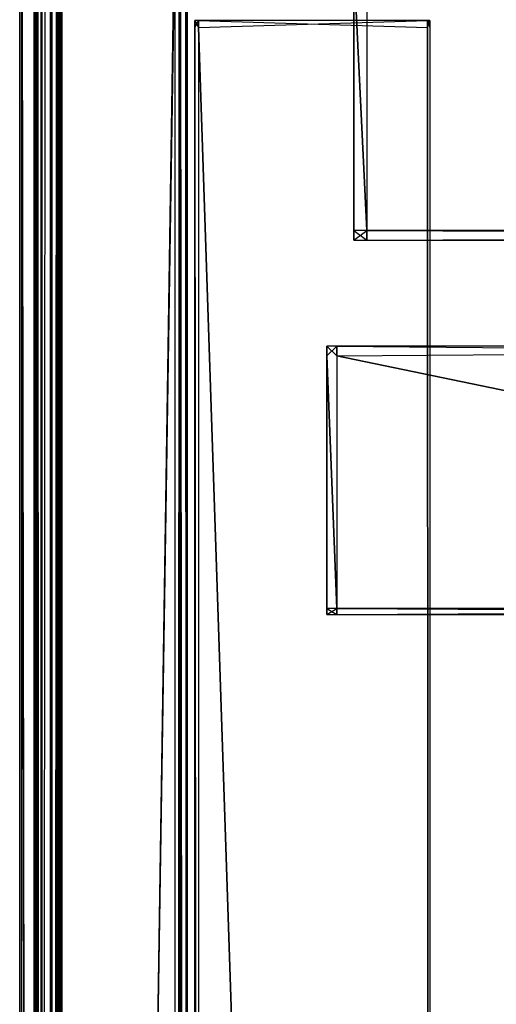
# Model space of a CAD drawing. Extents: x 0 to 0.8, y -0.501 to 0.
# Tile 43 of 114: x 0 to 0.031, y -0.096 to -0.032. Entities that reach past the tile are written whole.
import ezdxf

# ---------------------------------------------------------------- set-up
doc = ezdxf.new("R2010")
doc.units = 0
for name, color, linetype in [('L10_KORPUS1_4___REPLACEMTFOREMP', 7, 'CONTINUOUS'), ('L11_KORPUS1_3___REPLACEMTFOREMP', 7, 'CONTINUOUS'), ('L14_KORPUS1_0___REPLACEMTFOREMP', 7, 'CONTINUOUS'), ('L3_ABDECKPL_0___REPLACEMTFOREMP', 7, 'CONTINUOUS'), ('L4_KORPUS2_5___REPLACEMTFOREMPT', 7, 'CONTINUOUS'), ('L6_KORPUS2_4___REPLACEMTFOREMPT', 7, 'CONTINUOUS'), ('L9_KORPUS2_0___REPLACEMTFOREMPT', 7, 'CONTINUOUS')]:
    doc.layers.add(name, color=color, linetype=linetype)

msp = doc.modelspace()

# ---------------------------------------------------------------- linework, layer by layer
at = {"layer": 'L10_KORPUS1_4___REPLACEMTFOREMP', "color": 8}
for points, invisible_edges in [([(0.00209, -0.499672, 0.007298), (0.002424, -0.021754, 0.006963), (0.002424, -0.499811, 0.006963), (0.00209, -0.499672, 0.007298)], 13), ([(0.002424, -0.021754, 0.006963), (0.00209, -0.499672, 0.007298), (0.00209, -0.021893, 0.007298), (0.002424, -0.021754, 0.006963)], 14), ([(0.0025, -0.499842, 0.006887), (0.002424, -0.021754, 0.006963), (0.0025, -0.021723, 0.006887), (0.0025, -0.499842, 0.006887)], 14), ([(0.002424, -0.021754, 0.006963), (0.0025, -0.499842, 0.006887), (0.002424, -0.499811, 0.006963), (0.002424, -0.021754, 0.006963)], 13), ([(0.0025, -0.021777, 0.59039), (0.002424, -0.499763, 0.590314), (0.0025, -0.499794, 0.59039), (0.0025, -0.021777, 0.59039)], 13), ([(0.002424, -0.499763, 0.590314), (0.0025, -0.021777, 0.59039), (0.002424, -0.021809, 0.590314), (0.002424, -0.499763, 0.590314)], 14), ([(0.0025, -0.021723, 0.006887), (0.002746, -0.499842, 0.006887), (0.0025, -0.499842, 0.006887), (0.0025, -0.021723, 0.006887)], 13), ([(0.002746, -0.499842, 0.006887), (0.0025, -0.021723, 0.006887), (0.002746, -0.021723, 0.006887), (0.002746, -0.499842, 0.006887)], 14), ([(0.002746, -0.499794, 0.59039), (0.0025, -0.021777, 0.59039), (0.0025, -0.499794, 0.59039), (0.002746, -0.499794, 0.59039)], 13), ([(0.0025, -0.021777, 0.59039), (0.002746, -0.499794, 0.59039), (0.002746, -0.021777, 0.59039), (0.0025, -0.021777, 0.59039)], 14), ([(0.010115, -0.025325, 0.006887), (0.002746, -0.499842, 0.006887), (0.002746, -0.021723, 0.006887), (0.010115, -0.025325, 0.006887)], 13), ([(0.002746, -0.499794, 0.59039), (0.010115, -0.02538, 0.59039), (0.002746, -0.021777, 0.59039), (0.002746, -0.499794, 0.59039)], 13), ([(0.002, -0.499635, 0.007387), (0.00209, -0.021893, 0.007298), (0.00209, -0.499672, 0.007298), (0.002, -0.499635, 0.007387)], 13), ([(0.00209, -0.021893, 0.007298), (0.002, -0.499635, 0.007387), (0.002, -0.02193, 0.007387), (0.00209, -0.021893, 0.007298)], 14), ([(0.002, -0.02193, 0.007509), (0.002, -0.499635, 0.007387), (0.002, -0.499635, 0.007509), (0.002, -0.02193, 0.007509)], 13), ([(0.002, -0.499635, 0.007387), (0.002, -0.02193, 0.007509), (0.002, -0.02193, 0.007387), (0.002, -0.499635, 0.007387)], 14), ([(0.002, -0.499635, 0.007509), (0.002, -0.499588, 0.589768), (0.002, -0.02193, 0.007509), (0.002, -0.499635, 0.007509)], 13), ([(0.002, -0.02193, 0.007509), (0.002, -0.499588, 0.589768), (0.002, -0.021984, 0.589768), (0.002, -0.02193, 0.007509)], 10), ([(0.00209, -0.021947, 0.58998), (0.002, -0.499588, 0.58989), (0.00209, -0.499625, 0.58998), (0.00209, -0.021947, 0.58998)], 13), ([(0.002, -0.499588, 0.58989), (0.00209, -0.021947, 0.58998), (0.002, -0.021984, 0.58989), (0.002, -0.499588, 0.58989)], 14), ([(0.002, -0.021984, 0.58989), (0.002, -0.499588, 0.589768), (0.002, -0.499588, 0.58989), (0.002, -0.021984, 0.58989)], 13), ([(0.002, -0.499588, 0.589768), (0.002, -0.021984, 0.58989), (0.002, -0.021984, 0.589768), (0.002, -0.499588, 0.589768)], 14), ([(0.002424, -0.021809, 0.590314), (0.00209, -0.499625, 0.58998), (0.002424, -0.499763, 0.590314), (0.002424, -0.021809, 0.590314)], 13), ([(0.00209, -0.499625, 0.58998), (0.002424, -0.021809, 0.590314), (0.00209, -0.021947, 0.58998), (0.00209, -0.499625, 0.58998)], 14), ([(0.002746, -0.499842, 0.006887), (0.010115, -0.025325, 0.006887), (0.010115, -0.499842, 0.006887), (0.002746, -0.499842, 0.006887)], 14), ([(0.010115, -0.02538, 0.59039), (0.002746, -0.499794, 0.59039), (0.010115, -0.499794, 0.59039), (0.010115, -0.02538, 0.59039)], 14), ([(0.010399, -0.025325, 0.006887), (0.010115, -0.499842, 0.006887), (0.010115, -0.025325, 0.006887), (0.010399, -0.025325, 0.006887)], 13), ([(0.010115, -0.499842, 0.006887), (0.010399, -0.025325, 0.006887), (0.010399, -0.499842, 0.006887), (0.010115, -0.499842, 0.006887)], 14), ([(0.010115, -0.499794, 0.59039), (0.010399, -0.02538, 0.59039), (0.010115, -0.02538, 0.59039), (0.010115, -0.499794, 0.59039)], 13), ([(0.010399, -0.02538, 0.59039), (0.010115, -0.499794, 0.59039), (0.010399, -0.499794, 0.59039), (0.010399, -0.02538, 0.59039)], 14), ([(0.010479, -0.025358, 0.006967), (0.010399, -0.499842, 0.006887), (0.010399, -0.025325, 0.006887), (0.010479, -0.025358, 0.006967)], 13), ([(0.010399, -0.499842, 0.006887), (0.010479, -0.025358, 0.006967), (0.010479, -0.499809, 0.006967), (0.010399, -0.499842, 0.006887)], 14), ([(0.010479, -0.499761, 0.59031), (0.010399, -0.02538, 0.59039), (0.010399, -0.499794, 0.59039), (0.010479, -0.499761, 0.59031)], 13), ([(0.010399, -0.02538, 0.59039), (0.010479, -0.499761, 0.59031), (0.010479, -0.025413, 0.59031), (0.010399, -0.02538, 0.59039)], 14), ([(0.010479, -0.025358, 0.006967), (0.010828, -0.499665, 0.007316), (0.010479, -0.499809, 0.006967), (0.010479, -0.025358, 0.006967)], 13), ([(0.010828, -0.499665, 0.007316), (0.010479, -0.025358, 0.006967), (0.010828, -0.025503, 0.007316), (0.010828, -0.499665, 0.007316)], 14), ([(0.010828, -0.499617, 0.589961), (0.010479, -0.025413, 0.59031), (0.010479, -0.499761, 0.59031), (0.010828, -0.499617, 0.589961)], 13), ([(0.010479, -0.025413, 0.59031), (0.010828, -0.499617, 0.589961), (0.010828, -0.025557, 0.589961), (0.010479, -0.025413, 0.59031)], 14), ([(0.010828, -0.025503, 0.007316), (0.010899, -0.499635, 0.007387), (0.010828, -0.499665, 0.007316), (0.010828, -0.025503, 0.007316)], 13), ([(0.010899, -0.499635, 0.007387), (0.010828, -0.025503, 0.007316), (0.010899, -0.025532, 0.007387), (0.010899, -0.499635, 0.007387)], 14), ([(0.010899, -0.499588, 0.58989), (0.010828, -0.025557, 0.589961), (0.010828, -0.499617, 0.589961), (0.010899, -0.499588, 0.58989)], 13), ([(0.010828, -0.025557, 0.589961), (0.010899, -0.499588, 0.58989), (0.010899, -0.025586, 0.58989), (0.010828, -0.025557, 0.589961)], 14), ([(0.010899, -0.499635, 0.007387), (0.010899, -0.025532, 0.007606), (0.010899, -0.499635, 0.007606), (0.010899, -0.499635, 0.007387)], 13), ([(0.010899, -0.025532, 0.007606), (0.010899, -0.499635, 0.007387), (0.010899, -0.025532, 0.007387), (0.010899, -0.025532, 0.007606)], 14), ([(0.010899, -0.499588, 0.589671), (0.010899, -0.499635, 0.007606), (0.010899, -0.025532, 0.007606), (0.010899, -0.499588, 0.589671)], 13), ([(0.010899, -0.499588, 0.589671), (0.010899, -0.025532, 0.007606), (0.010899, -0.025586, 0.589671), (0.010899, -0.499588, 0.589671)], 10), ([(0.010899, -0.499588, 0.589671), (0.010899, -0.025586, 0.58989), (0.010899, -0.499588, 0.58989), (0.010899, -0.499588, 0.589671)], 13), ([(0.010899, -0.025586, 0.58989), (0.010899, -0.499588, 0.589671), (0.010899, -0.025586, 0.589671), (0.010899, -0.025586, 0.58989)], 14)]:
    msp.add_3dface(points, dxfattribs=dict(at, invisible_edges=invisible_edges))
at = {"layer": 'L11_KORPUS1_3___REPLACEMTFOREMP', "color": 8}
for points, invisible_edges in [([(0.011408, -0.032468, 0.007256), (0.011408, -0.032923, 0.006884), (0.011408, -0.032923, 0.007256), (0.011408, -0.032468, 0.007256)], 13), ([(0.011408, -0.032923, 0.006884), (0.011408, -0.032468, 0.007256), (0.011408, -0.032468, 0.006884), (0.011408, -0.032923, 0.006884)], 14), ([(0.011408, -0.032468, 0.590328), (0.011408, -0.032923, 0.007256), (0.011408, -0.032923, 0.590328), (0.011408, -0.032468, 0.590328)], 13), ([(0.011408, -0.032923, 0.007256), (0.011408, -0.032468, 0.590328), (0.011408, -0.032468, 0.007256), (0.011408, -0.032923, 0.007256)], 14), ([(0.011408, -0.032468, 0.590765), (0.011408, -0.032923, 0.590328), (0.011408, -0.032923, 0.590765), (0.011408, -0.032468, 0.590765)], 13), ([(0.011408, -0.032923, 0.590328), (0.011408, -0.032468, 0.590765), (0.011408, -0.032468, 0.590328), (0.011408, -0.032923, 0.590328)], 14), ([(0.011408, -0.032923, 0.007256), (0.011408, -0.479887, 0.006884), (0.011408, -0.479887, 0.007256), (0.011408, -0.032923, 0.007256)], 13), ([(0.011408, -0.479887, 0.006884), (0.011408, -0.032923, 0.007256), (0.011408, -0.032923, 0.006884), (0.011408, -0.479887, 0.006884)], 14), ([(0.011408, -0.032923, 0.590328), (0.011408, -0.479887, 0.007256), (0.011408, -0.479887, 0.590328), (0.011408, -0.032923, 0.590328)], 13), ([(0.011408, -0.479887, 0.007256), (0.011408, -0.032923, 0.590328), (0.011408, -0.032923, 0.007256), (0.011408, -0.479887, 0.007256)], 14), ([(0.011408, -0.032923, 0.590765), (0.011408, -0.479887, 0.590328), (0.011408, -0.479887, 0.590765), (0.011408, -0.032923, 0.590765)], 13), ([(0.011408, -0.479887, 0.590328), (0.011408, -0.032923, 0.590765), (0.011408, -0.032923, 0.590328), (0.011408, -0.479887, 0.590328)], 14)]:
    msp.add_3dface(points, dxfattribs=dict(at, invisible_edges=invisible_edges))
at = {"layer": 'L14_KORPUS1_0___REPLACEMTFOREMP', "color": 8}
for points, invisible_edges in [([(0.002002, -0.003169, 0.007018), (0.002002, -0.499774, 0.000565), (0.002002, -0.499774, 0.007018), (0.002002, -0.003169, 0.007018)], 13), ([(0.002002, -0.499774, 0.000565), (0.002002, -0.003169, 0.007018), (0.002002, -0.003169, 0.000565), (0.002002, -0.499774, 0.000565)], 14), ([(0.002002, -0.003169, 0.00719), (0.002002, -0.499774, 0.007018), (0.002002, -0.499774, 0.00719), (0.002002, -0.003169, 0.00719)], 13), ([(0.002002, -0.499774, 0.007018), (0.002002, -0.003169, 0.00719), (0.002002, -0.003169, 0.007018), (0.002002, -0.499774, 0.007018)], 14), ([(0.002002, -0.499774, 0.00719), (0.002101, -0.00321, 0.007289), (0.002002, -0.003169, 0.00719), (0.002002, -0.499774, 0.00719)], 13), ([(0.002002, -0.003169, 0.000565), (0.002002, -0.499774, 0.0005), (0.002002, -0.499774, 0.000565), (0.002002, -0.003169, 0.000565)], 13), ([(0.002002, -0.499774, 0.0005), (0.002002, -0.003169, 0.000565), (0.002002, -0.003169, 0.0005), (0.002002, -0.499774, 0.0005)], 14), ([(0.002066, -0.003195, 0.000436), (0.002002, -0.499774, 0.0005), (0.002002, -0.003169, 0.0005), (0.002066, -0.003195, 0.000436)], 13), ([(0.002002, -0.499774, 0.0005), (0.002066, -0.003195, 0.000436), (0.002066, -0.499747, 0.000436), (0.002002, -0.499774, 0.0005)], 14), ([(0.002423, -0.003343, 0.000079), (0.002066, -0.499747, 0.000436), (0.002066, -0.003195, 0.000436), (0.002423, -0.003343, 0.000079)], 13), ([(0.002596, -0.003376), (0.002627, -0.003197), (0.002596, -0.499567), (0.002596, -0.003376)], 10), ([(0.002596, -0.499567), (0.002627, -0.003197), (0.002596, -0.499736), (0.002596, -0.499567)], 13), ([(0.002596, -0.499736), (0.002627, -0.003197), (0.002632, -0.499772), (0.002596, -0.499736)], 10), ([(0.002598, -0.003229, 0.00769), (0.002634, -0.499771, 0.00769), (0.002628, -0.003198, 0.00769), (0.002598, -0.003229, 0.00769)], 10), ([(0.002632, -0.499772), (0.002627, -0.003197), (0.002715, -0.00311), (0.002632, -0.499772)], 13), ([(0.002628, -0.003198, 0.00769), (0.002634, -0.499771, 0.00769), (0.002716, -0.003111, 0.00769), (0.002628, -0.003198, 0.00769)], 13), ([(0.002632, -0.499772), (0.002715, -0.00311), (0.002711, -0.499851), (0.002632, -0.499772)], 10), ([(0.002716, -0.003111, 0.00769), (0.002634, -0.499771, 0.00769), (0.002712, -0.49985, 0.00769), (0.002716, -0.003111, 0.00769)], 10), ([(0.002711, -0.499851), (0.002715, -0.00311), (0.002748, -0.499888), (0.002711, -0.499851)], 13), ([(0.002716, -0.003111, 0.00769), (0.002712, -0.49985, 0.00769), (0.002749, -0.499887, 0.00769), (0.002716, -0.003111, 0.00769)], 13), ([(0.002748, -0.499888), (0.002715, -0.00311), (0.002748, -0.003077), (0.002748, -0.499888)], 10), ([(0.002716, -0.003111, 0.00769), (0.002749, -0.499887, 0.00769), (0.002749, -0.003078, 0.00769), (0.002716, -0.003111, 0.00769)], 10), ([(0.002748, -0.499888), (0.002748, -0.003077), (0.002912, -0.003077), (0.002748, -0.499888)], 15), ([(0.002748, -0.499888), (0.002912, -0.003077), (0.002909, -0.499888), (0.002748, -0.499888)], 15), ([(0.002749, -0.003078, 0.00769), (0.002749, -0.499887, 0.00769), (0.002912, -0.003078, 0.00769), (0.002749, -0.003078, 0.00769)], 15), ([(0.002912, -0.003078, 0.00769), (0.002749, -0.499887, 0.00769), (0.002909, -0.499887, 0.00769), (0.002912, -0.003078, 0.00769)], 15), ([(0.002909, -0.499888), (0.002912, -0.003077), (0.1, -0.499888), (0.002909, -0.499888)], 15), ([(0.002912, -0.003078, 0.00769), (0.002909, -0.499887, 0.00769), (0.1, -0.499887, 0.00769), (0.002912, -0.003078, 0.00769)], 15), ([(0.1, -0.499888), (0.002912, -0.003077), (0.1, -0.003077), (0.1, -0.499888)], 15), ([(0.002912, -0.003078, 0.00769), (0.1, -0.499887, 0.00769), (0.1, -0.003078, 0.00769), (0.002912, -0.003078, 0.00769)], 15), ([(0.002101, -0.00321, 0.007289), (0.002002, -0.499774, 0.00719), (0.002101, -0.499733, 0.007289), (0.002101, -0.00321, 0.007289)], 14), ([(0.002066, -0.499747, 0.000436), (0.002423, -0.003343, 0.000079), (0.002423, -0.4996, 0.000079), (0.002066, -0.499747, 0.000436)], 14), ([(0.002101, -0.499733, 0.007289), (0.002445, -0.003352, 0.007633), (0.002101, -0.00321, 0.007289), (0.002101, -0.499733, 0.007289)], 13), ([(0.002445, -0.003352, 0.007633), (0.002101, -0.499733, 0.007289), (0.002445, -0.49959, 0.007633), (0.002445, -0.003352, 0.007633)], 14), ([(0.002502, -0.003376), (0.002423, -0.4996, 0.000079), (0.002423, -0.003343, 0.000079), (0.002502, -0.003376)], 13), ([(0.002423, -0.4996, 0.000079), (0.002502, -0.003376), (0.002502, -0.499567), (0.002423, -0.4996, 0.000079)], 14), ([(0.002502, -0.499567, 0.00769), (0.002445, -0.003352, 0.007633), (0.002445, -0.49959, 0.007633), (0.002502, -0.499567, 0.00769)], 13), ([(0.002445, -0.003352, 0.007633), (0.002502, -0.499567, 0.00769), (0.002502, -0.003376, 0.00769), (0.002445, -0.003352, 0.007633)], 14), ([(0.002596, -0.003376), (0.002502, -0.499567), (0.002502, -0.003376), (0.002596, -0.003376)], 13), ([(0.002502, -0.499567), (0.002596, -0.003376), (0.002596, -0.499567), (0.002502, -0.499567)], 14), ([(0.002598, -0.499567, 0.00769), (0.002502, -0.003376, 0.00769), (0.002502, -0.499567, 0.00769), (0.002598, -0.499567, 0.00769)], 13), ([(0.002502, -0.003376, 0.00769), (0.002598, -0.499567, 0.00769), (0.002598, -0.003376, 0.00769), (0.002502, -0.003376, 0.00769)], 14), ([(0.002598, -0.003376, 0.00769), (0.002634, -0.499771, 0.00769), (0.002598, -0.003229, 0.00769), (0.002598, -0.003376, 0.00769)], 13), ([(0.002598, -0.499567, 0.00769), (0.002634, -0.499771, 0.00769), (0.002598, -0.003376, 0.00769), (0.002598, -0.499567, 0.00769)], 10)]:
    msp.add_3dface(points, dxfattribs=dict(at, invisible_edges=invisible_edges))
at = {"layer": 'L3_ABDECKPL_0___REPLACEMTFOREMP', "color": 39}
for points, invisible_edges in [([(0.001159, -0.001383, 0.603217), (0.0014, -0.499858, 0.603217), (0.00137, -0.001172, 0.603217), (0.001159, -0.001383, 0.603217)], 10), ([(0.001403, -0.499856, 0.591217), (0.001161, -0.001385, 0.591217), (0.001372, -0.001174, 0.591217), (0.001403, -0.499856, 0.591217)], 10), ([(0.00137, -0.001172, 0.603217), (0.0014, -0.499858, 0.603217), (0.001452, -0.00109, 0.603217), (0.00137, -0.001172, 0.603217)], 13), ([(0.001403, -0.499856, 0.591217), (0.001372, -0.001174, 0.591217), (0.001453, -0.001093, 0.591217), (0.001403, -0.499856, 0.591217)], 13), ([(0.001452, -0.00109, 0.603217), (0.0014, -0.499858, 0.603217), (0.001452, -0.49991, 0.603217), (0.001452, -0.00109, 0.603217)], 10), ([(0.001403, -0.499856, 0.591217), (0.001453, -0.001093, 0.591217), (0.001453, -0.499907, 0.591217), (0.001403, -0.499856, 0.591217)], 10), ([(0.001452, -0.00109, 0.603217), (0.001452, -0.49991, 0.603217), (0.001665, -0.00109, 0.603217), (0.001452, -0.00109, 0.603217)], 15), ([(0.001665, -0.00109, 0.603217), (0.001452, -0.49991, 0.603217), (0.001616, -0.49991, 0.603217), (0.001665, -0.00109, 0.603217)], 15), ([(0.001453, -0.499907, 0.591217), (0.001453, -0.001093, 0.591217), (0.001665, -0.001093, 0.591217), (0.001453, -0.499907, 0.591217)], 13), ([(0.001453, -0.499907, 0.591217), (0.001665, -0.001093, 0.591217), (0.001616, -0.499907, 0.591217), (0.001453, -0.499907, 0.591217)], 14), ([(0.001665, -0.00109, 0.603217), (0.001616, -0.49991, 0.603217), (0.071779, -0.49991, 0.603217), (0.001665, -0.00109, 0.603217)], 15), ([(0.001616, -0.499907, 0.591217), (0.001665, -0.001093, 0.591217), (0.075865, -0.499907, 0.591217), (0.001616, -0.499907, 0.591217)], 15), ([(0.001665, -0.00109, 0.603217), (0.071779, -0.49991, 0.603217), (0.071779, -0.00109, 0.603217), (0.001665, -0.00109, 0.603217)], 15), ([(0.075865, -0.499907, 0.591217), (0.001665, -0.001093, 0.591217), (0.071779, -0.001093, 0.591217), (0.075865, -0.499907, 0.591217)], 15), ([(0.000108, -0.499712, 0.602325), (0, -0.001294, 0.602217), (0, -0.499757, 0.602217), (0.000108, -0.499712, 0.602325)], 13), ([(0, -0.001294, 0.602217), (0.000108, -0.499712, 0.602325), (0.000108, -0.001339, 0.602325), (0, -0.001294, 0.602217)], 14), ([(0, -0.001294, 0.602217), (0, -0.499757, 0.602038), (0, -0.499757, 0.602217), (0, -0.001294, 0.602217)], 13), ([(0, -0.499757, 0.602038), (0, -0.001294, 0.602217), (0, -0.001294, 0.602038), (0, -0.499757, 0.602038)], 14), ([(0, -0.001294, 0.592217), (0.000101, -0.499715, 0.592115), (0, -0.499757, 0.592217), (0, -0.001294, 0.592217)], 13), ([(0.000101, -0.499715, 0.592115), (0, -0.001294, 0.592217), (0.000101, -0.001336, 0.592115), (0.000101, -0.499715, 0.592115)], 14), ([(0, -0.001294, 0.602038), (0, -0.499757, 0.592354), (0, -0.499757, 0.602038), (0, -0.001294, 0.602038)], 13), ([(0, -0.499757, 0.592354), (0, -0.001294, 0.602038), (0, -0.001294, 0.592354), (0, -0.499757, 0.592354)], 14), ([(0, -0.001294, 0.592354), (0, -0.499757, 0.592217), (0, -0.499757, 0.592354), (0, -0.001294, 0.592354)], 13), ([(0, -0.499757, 0.592217), (0, -0.001294, 0.592354), (0, -0.001294, 0.592217), (0, -0.499757, 0.592217)], 14), ([(0.000101, -0.001336, 0.592115), (0.00093, -0.499373, 0.591287), (0.000101, -0.499715, 0.592115), (0.000101, -0.001336, 0.592115)], 13), ([(0.00093, -0.499373, 0.591287), (0.000101, -0.001336, 0.592115), (0.00093, -0.001679, 0.591287), (0.00093, -0.499373, 0.591287)], 14), ([(0.00094, -0.499368, 0.603156), (0.000108, -0.001339, 0.602325), (0.000108, -0.499712, 0.602325), (0.00094, -0.499368, 0.603156)], 13), ([(0.000108, -0.001339, 0.602325), (0.00094, -0.499368, 0.603156), (0.00094, -0.001683, 0.603156), (0.000108, -0.001339, 0.602325)], 14), ([(0.00093, -0.001679, 0.591287), (0.001, -0.499343, 0.591217), (0.00093, -0.499373, 0.591287), (0.00093, -0.001679, 0.591287)], 13), ([(0.001, -0.499343, 0.591217), (0.00093, -0.001679, 0.591287), (0.001, -0.001708, 0.591217), (0.001, -0.499343, 0.591217)], 14), ([(0.001, -0.499343, 0.603217), (0.00094, -0.001683, 0.603156), (0.00094, -0.499368, 0.603156), (0.001, -0.499343, 0.603217)], 13), ([(0.00094, -0.001683, 0.603156), (0.001, -0.499343, 0.603217), (0.001, -0.001708, 0.603217), (0.00094, -0.001683, 0.603156)], 14), ([(0.00109, -0.499343, 0.603217), (0.001, -0.001708, 0.603217), (0.001, -0.499343, 0.603217), (0.00109, -0.499343, 0.603217)], 13), ([(0.001, -0.001708, 0.603217), (0.00109, -0.499343, 0.603217), (0.00109, -0.001708, 0.603217), (0.001, -0.001708, 0.603217)], 14), ([(0.001, -0.001708, 0.591217), (0.001093, -0.499343, 0.591217), (0.001, -0.499343, 0.591217), (0.001, -0.001708, 0.591217)], 13), ([(0.001093, -0.499343, 0.591217), (0.001, -0.001708, 0.591217), (0.001093, -0.001708, 0.591217), (0.001093, -0.499343, 0.591217)], 14), ([(0.00109, -0.001452, 0.603217), (0.00115, -0.499608, 0.603217), (0.001159, -0.001383, 0.603217), (0.00109, -0.001452, 0.603217)], 10), ([(0.00109, -0.001708, 0.603217), (0.00115, -0.499608, 0.603217), (0.00109, -0.001452, 0.603217), (0.00109, -0.001708, 0.603217)], 13), ([(0.00109, -0.499343, 0.603217), (0.00115, -0.499608, 0.603217), (0.00109, -0.001708, 0.603217), (0.00109, -0.499343, 0.603217)], 10), ([(0.001093, -0.001708, 0.591217), (0.001161, -0.001385, 0.591217), (0.001152, -0.499606, 0.591217), (0.001093, -0.001708, 0.591217)], 10), ([(0.001093, -0.001708, 0.591217), (0.001093, -0.499547, 0.591217), (0.001093, -0.499343, 0.591217), (0.001093, -0.001708, 0.591217)], 15), ([(0.001093, -0.499547, 0.591217), (0.001093, -0.001708, 0.591217), (0.001152, -0.499606, 0.591217), (0.001093, -0.499547, 0.591217)], 15), ([(0.001159, -0.001383, 0.603217), (0.00115, -0.499608, 0.603217), (0.0014, -0.499858, 0.603217), (0.001159, -0.001383, 0.603217)], 13), ([(0.001152, -0.499606, 0.591217), (0.001161, -0.001385, 0.591217), (0.001403, -0.499856, 0.591217), (0.001152, -0.499606, 0.591217)], 13)]:
    msp.add_3dface(points, dxfattribs=dict(at, invisible_edges=invisible_edges))
at = {"layer": 'L4_KORPUS2_5___REPLACEMTFOREMPT', "color": 250}
for points, invisible_edges in [([(0.020642, -0.054293, 0.148599), (0.02, -0.053669, 0.148599), (0.02, -0.054293, 0.148599), (0.020642, -0.054293, 0.148599)], 13), ([(0.02, -0.053669, 0.148599), (0.020642, -0.054293, 0.148599), (0.020642, -0.053669, 0.148599), (0.02, -0.053669, 0.148599)], 14), ([(0.020642, -0.053669, 0.006851), (0.02, -0.054293, 0.006851), (0.02, -0.053669, 0.006851), (0.020642, -0.053669, 0.006851)], 13), ([(0.02, -0.054293, 0.006851), (0.020642, -0.053669, 0.006851), (0.020642, -0.054293, 0.006851), (0.02, -0.054293, 0.006851)], 14), ([(0.02, -0.053669, 0.007213), (0.020642, -0.053669, 0.006851), (0.02, -0.053669, 0.006851), (0.02, -0.053669, 0.007213)], 13), ([(0.020642, -0.053669, 0.006851), (0.02, -0.053669, 0.007213), (0.020642, -0.053669, 0.007213), (0.020642, -0.053669, 0.006851)], 14), ([(0.02, -0.053669, 0.007213), (0.02, -0.054293, 0.006851), (0.02, -0.054293, 0.007213), (0.02, -0.053669, 0.007213)], 13), ([(0.02, -0.054293, 0.006851), (0.02, -0.053669, 0.007213), (0.02, -0.053669, 0.006851), (0.02, -0.054293, 0.006851)], 14), ([(0.02, -0.053669, 0.148055), (0.02, -0.054293, 0.007213), (0.02, -0.054293, 0.148055), (0.02, -0.053669, 0.148055)], 13), ([(0.02, -0.054293, 0.007213), (0.02, -0.053669, 0.148055), (0.02, -0.053669, 0.007213), (0.02, -0.054293, 0.007213)], 14), ([(0.02, -0.053669, 0.148055), (0.020642, -0.053669, 0.007213), (0.02, -0.053669, 0.007213), (0.02, -0.053669, 0.148055)], 13), ([(0.020642, -0.053669, 0.007213), (0.02, -0.053669, 0.148055), (0.020642, -0.053669, 0.148055), (0.020642, -0.053669, 0.007213)], 14), ([(0.02, -0.053669, 0.148599), (0.020642, -0.053669, 0.148055), (0.02, -0.053669, 0.148055), (0.02, -0.053669, 0.148599)], 13), ([(0.020642, -0.053669, 0.148055), (0.02, -0.053669, 0.148599), (0.020642, -0.053669, 0.148599), (0.020642, -0.053669, 0.148055)], 14), ([(0.02, -0.053669, 0.148599), (0.02, -0.054293, 0.148055), (0.02, -0.054293, 0.148599), (0.02, -0.053669, 0.148599)], 13), ([(0.02, -0.054293, 0.148055), (0.02, -0.053669, 0.148599), (0.02, -0.053669, 0.148055), (0.02, -0.054293, 0.148055)], 14), ([(0.1, -0.053669, 0.006851), (0.020642, -0.054293, 0.006851), (0.020642, -0.053669, 0.006851), (0.1, -0.053669, 0.006851)], 13), ([(0.020642, -0.054293, 0.006851), (0.1, -0.053669, 0.006851), (0.1, -0.054293, 0.006851), (0.020642, -0.054293, 0.006851)], 14), ([(0.1, -0.054293, 0.148599), (0.020642, -0.053669, 0.148599), (0.020642, -0.054293, 0.148599), (0.1, -0.054293, 0.148599)], 13), ([(0.020642, -0.053669, 0.148599), (0.1, -0.054293, 0.148599), (0.1, -0.053669, 0.148599), (0.020642, -0.053669, 0.148599)], 14), ([(0.020642, -0.053669, 0.007213), (0.1, -0.053669, 0.006851), (0.020642, -0.053669, 0.006851), (0.020642, -0.053669, 0.007213)], 13), ([(0.1, -0.053669, 0.006851), (0.020642, -0.053669, 0.007213), (0.1, -0.053669, 0.007213), (0.1, -0.053669, 0.006851)], 14), ([(0.020642, -0.053669, 0.148055), (0.1, -0.053669, 0.007213), (0.020642, -0.053669, 0.007213), (0.020642, -0.053669, 0.148055)], 13), ([(0.1, -0.053669, 0.007213), (0.020642, -0.053669, 0.148055), (0.1, -0.053669, 0.148055), (0.1, -0.053669, 0.007213)], 14), ([(0.020642, -0.053669, 0.148599), (0.1, -0.053669, 0.148055), (0.020642, -0.053669, 0.148055), (0.020642, -0.053669, 0.148599)], 13), ([(0.1, -0.053669, 0.148055), (0.020642, -0.053669, 0.148599), (0.1, -0.053669, 0.148599), (0.1, -0.053669, 0.148055)], 14), ([(0.020642, -0.070726, 0.148599), (0.02, -0.054293, 0.148599), (0.02, -0.070726, 0.148599), (0.020642, -0.070726, 0.148599)], 13), ([(0.02, -0.054293, 0.148599), (0.020642, -0.070726, 0.148599), (0.020642, -0.054293, 0.148599), (0.02, -0.054293, 0.148599)], 14), ([(0.02, -0.054293, 0.006851), (0.020642, -0.070726, 0.006851), (0.02, -0.070726, 0.006851), (0.02, -0.054293, 0.006851)], 13), ([(0.020642, -0.070726, 0.006851), (0.02, -0.054293, 0.006851), (0.020642, -0.054293, 0.006851), (0.020642, -0.070726, 0.006851)], 14), ([(0.02, -0.054293, 0.148599), (0.02, -0.070726, 0.148055), (0.02, -0.070726, 0.148599), (0.02, -0.054293, 0.148599)], 13), ([(0.02, -0.070726, 0.148055), (0.02, -0.054293, 0.148599), (0.02, -0.054293, 0.148055), (0.02, -0.070726, 0.148055)], 14), ([(0.02, -0.054293, 0.148055), (0.02, -0.070726, 0.007213), (0.02, -0.070726, 0.148055), (0.02, -0.054293, 0.148055)], 13), ([(0.02, -0.070726, 0.007213), (0.02, -0.054293, 0.148055), (0.02, -0.054293, 0.007213), (0.02, -0.070726, 0.007213)], 14), ([(0.02, -0.054293, 0.007213), (0.02, -0.070726, 0.006851), (0.02, -0.070726, 0.007213), (0.02, -0.054293, 0.007213)], 13), ([(0.02, -0.070726, 0.006851), (0.02, -0.054293, 0.007213), (0.02, -0.054293, 0.006851), (0.02, -0.070726, 0.006851)], 14), ([(0.020642, -0.054293, 0.006851), (0.1, -0.070726, 0.006851), (0.020642, -0.070726, 0.006851), (0.020642, -0.054293, 0.006851)], 13), ([(0.1, -0.070726, 0.006851), (0.020642, -0.054293, 0.006851), (0.1, -0.054293, 0.006851), (0.1, -0.070726, 0.006851)], 14), ([(0.1, -0.070726, 0.148599), (0.020642, -0.054293, 0.148599), (0.020642, -0.070726, 0.148599), (0.1, -0.070726, 0.148599)], 13), ([(0.020642, -0.054293, 0.148599), (0.1, -0.070726, 0.148599), (0.1, -0.054293, 0.148599), (0.020642, -0.054293, 0.148599)], 14), ([(0.02, -0.070726, 0.007213), (0.02, -0.071125, 0.006851), (0.02, -0.071125, 0.007213), (0.02, -0.070726, 0.007213)], 13), ([(0.02, -0.071125, 0.006851), (0.02, -0.070726, 0.007213), (0.02, -0.070726, 0.006851), (0.02, -0.071125, 0.006851)], 14), ([(0.02, -0.070726, 0.148055), (0.02, -0.071125, 0.007213), (0.02, -0.071125, 0.148055), (0.02, -0.070726, 0.148055)], 13), ([(0.02, -0.071125, 0.007213), (0.02, -0.070726, 0.148055), (0.02, -0.070726, 0.007213), (0.02, -0.071125, 0.007213)], 14), ([(0.02, -0.070726, 0.148599), (0.02, -0.071125, 0.148055), (0.02, -0.071125, 0.148599), (0.02, -0.070726, 0.148599)], 13), ([(0.02, -0.071125, 0.148055), (0.02, -0.070726, 0.148599), (0.02, -0.070726, 0.148055), (0.02, -0.071125, 0.148055)], 14), ([(0.020642, -0.070726, 0.006851), (0.02, -0.071125, 0.006851), (0.02, -0.070726, 0.006851), (0.020642, -0.070726, 0.006851)], 13), ([(0.02, -0.071125, 0.006851), (0.020642, -0.070726, 0.006851), (0.020642, -0.071125, 0.006851), (0.02, -0.071125, 0.006851)], 14), ([(0.020642, -0.071125, 0.148599), (0.02, -0.070726, 0.148599), (0.02, -0.071125, 0.148599), (0.020642, -0.071125, 0.148599)], 13), ([(0.02, -0.070726, 0.148599), (0.020642, -0.071125, 0.148599), (0.020642, -0.070726, 0.148599), (0.02, -0.070726, 0.148599)], 14), ([(0.1, -0.071125, 0.148599), (0.020642, -0.070726, 0.148599), (0.020642, -0.071125, 0.148599), (0.1, -0.071125, 0.148599)], 13), ([(0.020642, -0.070726, 0.148599), (0.1, -0.071125, 0.148599), (0.1, -0.070726, 0.148599), (0.020642, -0.070726, 0.148599)], 14), ([(0.1, -0.070726, 0.006851), (0.020642, -0.071125, 0.006851), (0.020642, -0.070726, 0.006851), (0.1, -0.070726, 0.006851)], 13), ([(0.020642, -0.071125, 0.006851), (0.1, -0.070726, 0.006851), (0.1, -0.071125, 0.006851), (0.020642, -0.071125, 0.006851)], 14), ([(0.020642, -0.071125, 0.007213), (0.02, -0.071125, 0.006851), (0.020642, -0.071125, 0.006851), (0.020642, -0.071125, 0.007213)], 13), ([(0.02, -0.071125, 0.006851), (0.020642, -0.071125, 0.007213), (0.02, -0.071125, 0.007213), (0.02, -0.071125, 0.006851)], 14), ([(0.020642, -0.071125, 0.148055), (0.02, -0.071125, 0.007213), (0.020642, -0.071125, 0.007213), (0.020642, -0.071125, 0.148055)], 13), ([(0.02, -0.071125, 0.007213), (0.020642, -0.071125, 0.148055), (0.02, -0.071125, 0.148055), (0.02, -0.071125, 0.007213)], 14), ([(0.020642, -0.071125, 0.148599), (0.02, -0.071125, 0.148055), (0.020642, -0.071125, 0.148055), (0.020642, -0.071125, 0.148599)], 13), ([(0.02, -0.071125, 0.148055), (0.020642, -0.071125, 0.148599), (0.02, -0.071125, 0.148599), (0.02, -0.071125, 0.148055)], 14), ([(0.1, -0.071125, 0.007213), (0.020642, -0.071125, 0.006851), (0.1, -0.071125, 0.006851), (0.1, -0.071125, 0.007213)], 13), ([(0.020642, -0.071125, 0.006851), (0.1, -0.071125, 0.007213), (0.020642, -0.071125, 0.007213), (0.020642, -0.071125, 0.006851)], 14), ([(0.1, -0.071125, 0.148055), (0.020642, -0.071125, 0.007213), (0.1, -0.071125, 0.007213), (0.1, -0.071125, 0.148055)], 13), ([(0.020642, -0.071125, 0.007213), (0.1, -0.071125, 0.148055), (0.020642, -0.071125, 0.148055), (0.020642, -0.071125, 0.007213)], 14), ([(0.1, -0.071125, 0.148599), (0.020642, -0.071125, 0.148055), (0.1, -0.071125, 0.148055), (0.1, -0.071125, 0.148599)], 13), ([(0.020642, -0.071125, 0.148055), (0.1, -0.071125, 0.148599), (0.020642, -0.071125, 0.148599), (0.020642, -0.071125, 0.148055)], 14)]:
    msp.add_3dface(points, dxfattribs=dict(at, invisible_edges=invisible_edges))
at = {"layer": 'L6_KORPUS2_4___REPLACEMTFOREMPT', "color": 250}
for points, invisible_edges in [([(0.021755, -0.028748, 0.551358), (0.021755, -0.046135, 0.550836), (0.021755, -0.046135, 0.551358), (0.021755, -0.028748, 0.551358)], 13), ([(0.021755, -0.046135, 0.550836), (0.021755, -0.028748, 0.551358), (0.021755, -0.028748, 0.550836), (0.021755, -0.046135, 0.550836)], 14), ([(0.021755, -0.028748, 0.59026), (0.021755, -0.046135, 0.551358), (0.021755, -0.046135, 0.59026), (0.021755, -0.028748, 0.59026)], 13), ([(0.021755, -0.046135, 0.551358), (0.021755, -0.028748, 0.59026), (0.021755, -0.028748, 0.551358), (0.021755, -0.046135, 0.551358)], 14), ([(0.021755, -0.028748, 0.591044), (0.021755, -0.046135, 0.59026), (0.021755, -0.046135, 0.591044), (0.021755, -0.028748, 0.591044)], 13), ([(0.021755, -0.046135, 0.59026), (0.021755, -0.028748, 0.591044), (0.021755, -0.028748, 0.59026), (0.021755, -0.046135, 0.59026)], 14), ([(0.021755, -0.028748, 0.550836), (0.022612, -0.046135, 0.550836), (0.021755, -0.046135, 0.550836), (0.021755, -0.028748, 0.550836)], 13), ([(0.022612, -0.046135, 0.550836), (0.021755, -0.028748, 0.550836), (0.022612, -0.028748, 0.550836), (0.022612, -0.046135, 0.550836)], 14), ([(0.022612, -0.046135, 0.591044), (0.021755, -0.028748, 0.591044), (0.021755, -0.046135, 0.591044), (0.022612, -0.046135, 0.591044)], 13), ([(0.021755, -0.028748, 0.591044), (0.022612, -0.046135, 0.591044), (0.022612, -0.028748, 0.591044), (0.021755, -0.028748, 0.591044)], 14), ([(0.2, -0.046135, 0.591044), (0.022612, -0.028748, 0.591044), (0.022612, -0.046135, 0.591044), (0.2, -0.046135, 0.591044)], 13), ([(0.022612, -0.028748, 0.591044), (0.2, -0.046135, 0.591044), (0.2, -0.028748, 0.591044), (0.022612, -0.028748, 0.591044)], 14), ([(0.022612, -0.028748, 0.550836), (0.2, -0.046135, 0.550836), (0.022612, -0.046135, 0.550836), (0.022612, -0.028748, 0.550836)], 13), ([(0.2, -0.046135, 0.550836), (0.022612, -0.028748, 0.550836), (0.2, -0.028748, 0.550836), (0.2, -0.046135, 0.550836)], 14), ([(0.022612, -0.046766, 0.591044), (0.021755, -0.046135, 0.591044), (0.021755, -0.046766, 0.591044), (0.022612, -0.046766, 0.591044)], 13), ([(0.021755, -0.046135, 0.591044), (0.022612, -0.046766, 0.591044), (0.022612, -0.046135, 0.591044), (0.021755, -0.046135, 0.591044)], 14), ([(0.022612, -0.046135, 0.550836), (0.021755, -0.046766, 0.550836), (0.021755, -0.046135, 0.550836), (0.022612, -0.046135, 0.550836)], 13), ([(0.021755, -0.046766, 0.550836), (0.022612, -0.046135, 0.550836), (0.022612, -0.046766, 0.550836), (0.021755, -0.046766, 0.550836)], 14), ([(0.021755, -0.046135, 0.591044), (0.021755, -0.046766, 0.59026), (0.021755, -0.046766, 0.591044), (0.021755, -0.046135, 0.591044)], 13), ([(0.021755, -0.046766, 0.59026), (0.021755, -0.046135, 0.591044), (0.021755, -0.046135, 0.59026), (0.021755, -0.046766, 0.59026)], 14), ([(0.021755, -0.046135, 0.59026), (0.021755, -0.046766, 0.551358), (0.021755, -0.046766, 0.59026), (0.021755, -0.046135, 0.59026)], 13), ([(0.021755, -0.046766, 0.551358), (0.021755, -0.046135, 0.59026), (0.021755, -0.046135, 0.551358), (0.021755, -0.046766, 0.551358)], 14), ([(0.021755, -0.046135, 0.551358), (0.021755, -0.046766, 0.550836), (0.021755, -0.046766, 0.551358), (0.021755, -0.046135, 0.551358)], 13), ([(0.021755, -0.046766, 0.550836), (0.021755, -0.046135, 0.551358), (0.021755, -0.046135, 0.550836), (0.021755, -0.046766, 0.550836)], 14), ([(0.2, -0.046135, 0.550836), (0.022612, -0.046766, 0.550836), (0.022612, -0.046135, 0.550836), (0.2, -0.046135, 0.550836)], 13), ([(0.022612, -0.046766, 0.550836), (0.2, -0.046135, 0.550836), (0.2, -0.046766, 0.550836), (0.022612, -0.046766, 0.550836)], 14), ([(0.2, -0.046766, 0.591044), (0.022612, -0.046135, 0.591044), (0.022612, -0.046766, 0.591044), (0.2, -0.046766, 0.591044)], 13), ([(0.022612, -0.046135, 0.591044), (0.2, -0.046766, 0.591044), (0.2, -0.046135, 0.591044), (0.022612, -0.046135, 0.591044)], 14), ([(0.022612, -0.046766, 0.591044), (0.021755, -0.046766, 0.59026), (0.022612, -0.046766, 0.59026), (0.022612, -0.046766, 0.591044)], 13), ([(0.021755, -0.046766, 0.59026), (0.022612, -0.046766, 0.591044), (0.021755, -0.046766, 0.591044), (0.021755, -0.046766, 0.59026)], 14), ([(0.022612, -0.046766, 0.59026), (0.021755, -0.046766, 0.551358), (0.022612, -0.046766, 0.551358), (0.022612, -0.046766, 0.59026)], 13), ([(0.021755, -0.046766, 0.551358), (0.022612, -0.046766, 0.59026), (0.021755, -0.046766, 0.59026), (0.021755, -0.046766, 0.551358)], 14), ([(0.022612, -0.046766, 0.551358), (0.021755, -0.046766, 0.550836), (0.022612, -0.046766, 0.550836), (0.022612, -0.046766, 0.551358)], 13), ([(0.021755, -0.046766, 0.550836), (0.022612, -0.046766, 0.551358), (0.021755, -0.046766, 0.551358), (0.021755, -0.046766, 0.550836)], 14), ([(0.2, -0.046766, 0.591044), (0.022612, -0.046766, 0.59026), (0.2, -0.046766, 0.59026), (0.2, -0.046766, 0.591044)], 13), ([(0.022612, -0.046766, 0.59026), (0.2, -0.046766, 0.591044), (0.022612, -0.046766, 0.591044), (0.022612, -0.046766, 0.59026)], 14), ([(0.2, -0.046766, 0.59026), (0.022612, -0.046766, 0.551358), (0.2, -0.046766, 0.551358), (0.2, -0.046766, 0.59026)], 13), ([(0.022612, -0.046766, 0.551358), (0.2, -0.046766, 0.59026), (0.022612, -0.046766, 0.59026), (0.022612, -0.046766, 0.551358)], 14), ([(0.2, -0.046766, 0.551358), (0.022612, -0.046766, 0.550836), (0.2, -0.046766, 0.550836), (0.2, -0.046766, 0.551358)], 13), ([(0.022612, -0.046766, 0.550836), (0.2, -0.046766, 0.551358), (0.022612, -0.046766, 0.551358), (0.022612, -0.046766, 0.550836)], 14)]:
    msp.add_3dface(points, dxfattribs=dict(at, invisible_edges=invisible_edges))
at = {"layer": 'L9_KORPUS2_0___REPLACEMTFOREMPT', "color": 250}
for points, invisible_edges in [([(0.011408, -0.032468, 0.007256), (0.011636, -0.032468, 0.006884), (0.011408, -0.032468, 0.006884), (0.011408, -0.032468, 0.007256)], 13), ([(0.011636, -0.032468, 0.006884), (0.011408, -0.032468, 0.007256), (0.011636, -0.032468, 0.007256), (0.011636, -0.032468, 0.006884)], 14), ([(0.011408, -0.032468, 0.590328), (0.011636, -0.032468, 0.007256), (0.011408, -0.032468, 0.007256), (0.011408, -0.032468, 0.590328)], 13), ([(0.011636, -0.032468, 0.007256), (0.011408, -0.032468, 0.590328), (0.011636, -0.032468, 0.590328), (0.011636, -0.032468, 0.007256)], 14), ([(0.011408, -0.032468, 0.590765), (0.011636, -0.032468, 0.590328), (0.011408, -0.032468, 0.590328), (0.011408, -0.032468, 0.590765)], 13), ([(0.011636, -0.032468, 0.590328), (0.011408, -0.032468, 0.590765), (0.011636, -0.032468, 0.590765), (0.011636, -0.032468, 0.590328)], 14), ([(0.011636, -0.032468, 0.006884), (0.011408, -0.032923, 0.006884), (0.011408, -0.032468, 0.006884), (0.011636, -0.032468, 0.006884)], 13), ([(0.011408, -0.032923, 0.006884), (0.011636, -0.032468, 0.006884), (0.011636, -0.032923, 0.006884), (0.011408, -0.032923, 0.006884)], 14), ([(0.011636, -0.032923, 0.590765), (0.011408, -0.032468, 0.590765), (0.011408, -0.032923, 0.590765), (0.011636, -0.032923, 0.590765)], 13), ([(0.011408, -0.032468, 0.590765), (0.011636, -0.032923, 0.590765), (0.011636, -0.032468, 0.590765), (0.011408, -0.032468, 0.590765)], 14), ([(0.011636, -0.032468, 0.007256), (0.026554, -0.032468, 0.006884), (0.011636, -0.032468, 0.006884), (0.011636, -0.032468, 0.007256)], 13), ([(0.026554, -0.032468, 0.006884), (0.011636, -0.032468, 0.007256), (0.026554, -0.032468, 0.007256), (0.026554, -0.032468, 0.006884)], 14), ([(0.011636, -0.032468, 0.590328), (0.026554, -0.032468, 0.007256), (0.011636, -0.032468, 0.007256), (0.011636, -0.032468, 0.590328)], 13), ([(0.026554, -0.032468, 0.007256), (0.011636, -0.032468, 0.590328), (0.026554, -0.032468, 0.590328), (0.026554, -0.032468, 0.007256)], 14), ([(0.011636, -0.032468, 0.590765), (0.026554, -0.032468, 0.590328), (0.011636, -0.032468, 0.590328), (0.011636, -0.032468, 0.590765)], 13), ([(0.026554, -0.032468, 0.590328), (0.011636, -0.032468, 0.590765), (0.026554, -0.032468, 0.590765), (0.026554, -0.032468, 0.590328)], 14), ([(0.026554, -0.032468, 0.006884), (0.011636, -0.032923, 0.006884), (0.011636, -0.032468, 0.006884), (0.026554, -0.032468, 0.006884)], 13), ([(0.011636, -0.032923, 0.006884), (0.026554, -0.032468, 0.006884), (0.026554, -0.032923, 0.006884), (0.011636, -0.032923, 0.006884)], 14), ([(0.026554, -0.032923, 0.590765), (0.011636, -0.032468, 0.590765), (0.011636, -0.032923, 0.590765), (0.026554, -0.032923, 0.590765)], 13), ([(0.011636, -0.032468, 0.590765), (0.026554, -0.032923, 0.590765), (0.026554, -0.032468, 0.590765), (0.011636, -0.032468, 0.590765)], 14), ([(0.026554, -0.032468, 0.007256), (0.026699, -0.032468, 0.006884), (0.026554, -0.032468, 0.006884), (0.026554, -0.032468, 0.007256)], 13), ([(0.026699, -0.032468, 0.006884), (0.026554, -0.032468, 0.007256), (0.026699, -0.032468, 0.007256), (0.026699, -0.032468, 0.006884)], 14), ([(0.026554, -0.032468, 0.590328), (0.026699, -0.032468, 0.007256), (0.026554, -0.032468, 0.007256), (0.026554, -0.032468, 0.590328)], 13), ([(0.026699, -0.032468, 0.007256), (0.026554, -0.032468, 0.590328), (0.026699, -0.032468, 0.590328), (0.026699, -0.032468, 0.007256)], 14), ([(0.026554, -0.032468, 0.590765), (0.026699, -0.032468, 0.590328), (0.026554, -0.032468, 0.590328), (0.026554, -0.032468, 0.590765)], 13), ([(0.026699, -0.032468, 0.590328), (0.026554, -0.032468, 0.590765), (0.026699, -0.032468, 0.590765), (0.026699, -0.032468, 0.590328)], 14), ([(0.026699, -0.032468, 0.006884), (0.026554, -0.032923, 0.006884), (0.026554, -0.032468, 0.006884), (0.026699, -0.032468, 0.006884)], 13), ([(0.026554, -0.032923, 0.006884), (0.026699, -0.032468, 0.006884), (0.026699, -0.032923, 0.006884), (0.026554, -0.032923, 0.006884)], 14), ([(0.026699, -0.032923, 0.590765), (0.026554, -0.032468, 0.590765), (0.026554, -0.032923, 0.590765), (0.026699, -0.032923, 0.590765)], 13), ([(0.026554, -0.032468, 0.590765), (0.026699, -0.032923, 0.590765), (0.026699, -0.032468, 0.590765), (0.026554, -0.032468, 0.590765)], 14), ([(0.026699, -0.032923, 0.006884), (0.026699, -0.032468, 0.007256), (0.026699, -0.032923, 0.007256), (0.026699, -0.032923, 0.006884)], 13), ([(0.026699, -0.032468, 0.007256), (0.026699, -0.032923, 0.006884), (0.026699, -0.032468, 0.006884), (0.026699, -0.032468, 0.007256)], 14), ([(0.026699, -0.032923, 0.007256), (0.026699, -0.032468, 0.590328), (0.026699, -0.032923, 0.590328), (0.026699, -0.032923, 0.007256)], 13), ([(0.026699, -0.032468, 0.590328), (0.026699, -0.032923, 0.007256), (0.026699, -0.032468, 0.007256), (0.026699, -0.032468, 0.590328)], 14), ([(0.026699, -0.032923, 0.590328), (0.026699, -0.032468, 0.590765), (0.026699, -0.032923, 0.590765), (0.026699, -0.032923, 0.590328)], 13), ([(0.026699, -0.032468, 0.590765), (0.026699, -0.032923, 0.590328), (0.026699, -0.032468, 0.590328), (0.026699, -0.032468, 0.590765)], 14), ([(0.011408, -0.032923, 0.006884), (0.011636, -0.479887, 0.006884), (0.011408, -0.479887, 0.006884), (0.011408, -0.032923, 0.006884)], 13), ([(0.011636, -0.479887, 0.006884), (0.011408, -0.032923, 0.006884), (0.011636, -0.032923, 0.006884), (0.011636, -0.479887, 0.006884)], 14), ([(0.011636, -0.479887, 0.590765), (0.011408, -0.032923, 0.590765), (0.011408, -0.479887, 0.590765), (0.011636, -0.479887, 0.590765)], 13), ([(0.011408, -0.032923, 0.590765), (0.011636, -0.479887, 0.590765), (0.011636, -0.032923, 0.590765), (0.011408, -0.032923, 0.590765)], 14), ([(0.011636, -0.032923, 0.006884), (0.026554, -0.479887, 0.006884), (0.011636, -0.479887, 0.006884), (0.011636, -0.032923, 0.006884)], 13), ([(0.026554, -0.479887, 0.006884), (0.011636, -0.032923, 0.006884), (0.026554, -0.032923, 0.006884), (0.026554, -0.479887, 0.006884)], 14), ([(0.026554, -0.479887, 0.590765), (0.011636, -0.032923, 0.590765), (0.011636, -0.479887, 0.590765), (0.026554, -0.479887, 0.590765)], 13), ([(0.011636, -0.032923, 0.590765), (0.026554, -0.479887, 0.590765), (0.026554, -0.032923, 0.590765), (0.011636, -0.032923, 0.590765)], 14), ([(0.026554, -0.032923, 0.006884), (0.026699, -0.479887, 0.006884), (0.026554, -0.479887, 0.006884), (0.026554, -0.032923, 0.006884)], 13), ([(0.026699, -0.479887, 0.006884), (0.026554, -0.032923, 0.006884), (0.026699, -0.032923, 0.006884), (0.026699, -0.479887, 0.006884)], 14), ([(0.026699, -0.479887, 0.590765), (0.026554, -0.032923, 0.590765), (0.026554, -0.479887, 0.590765), (0.026699, -0.479887, 0.590765)], 13), ([(0.026554, -0.032923, 0.590765), (0.026699, -0.479887, 0.590765), (0.026699, -0.032923, 0.590765), (0.026554, -0.032923, 0.590765)], 14), ([(0.026699, -0.479887, 0.006884), (0.026699, -0.032923, 0.007256), (0.026699, -0.479887, 0.007256), (0.026699, -0.479887, 0.006884)], 13), ([(0.026699, -0.032923, 0.007256), (0.026699, -0.479887, 0.006884), (0.026699, -0.032923, 0.006884), (0.026699, -0.032923, 0.007256)], 14), ([(0.026699, -0.479887, 0.007256), (0.026699, -0.032923, 0.590328), (0.026699, -0.479887, 0.590328), (0.026699, -0.479887, 0.007256)], 13), ([(0.026699, -0.032923, 0.590328), (0.026699, -0.479887, 0.007256), (0.026699, -0.032923, 0.007256), (0.026699, -0.032923, 0.590328)], 14), ([(0.026699, -0.479887, 0.590328), (0.026699, -0.032923, 0.590765), (0.026699, -0.479887, 0.590765), (0.026699, -0.479887, 0.590328)], 13), ([(0.026699, -0.032923, 0.590765), (0.026699, -0.479887, 0.590328), (0.026699, -0.032923, 0.590328), (0.026699, -0.032923, 0.590765)], 14)]:
    msp.add_3dface(points, dxfattribs=dict(at, invisible_edges=invisible_edges))

doc.saveas('drawing.dxf')
